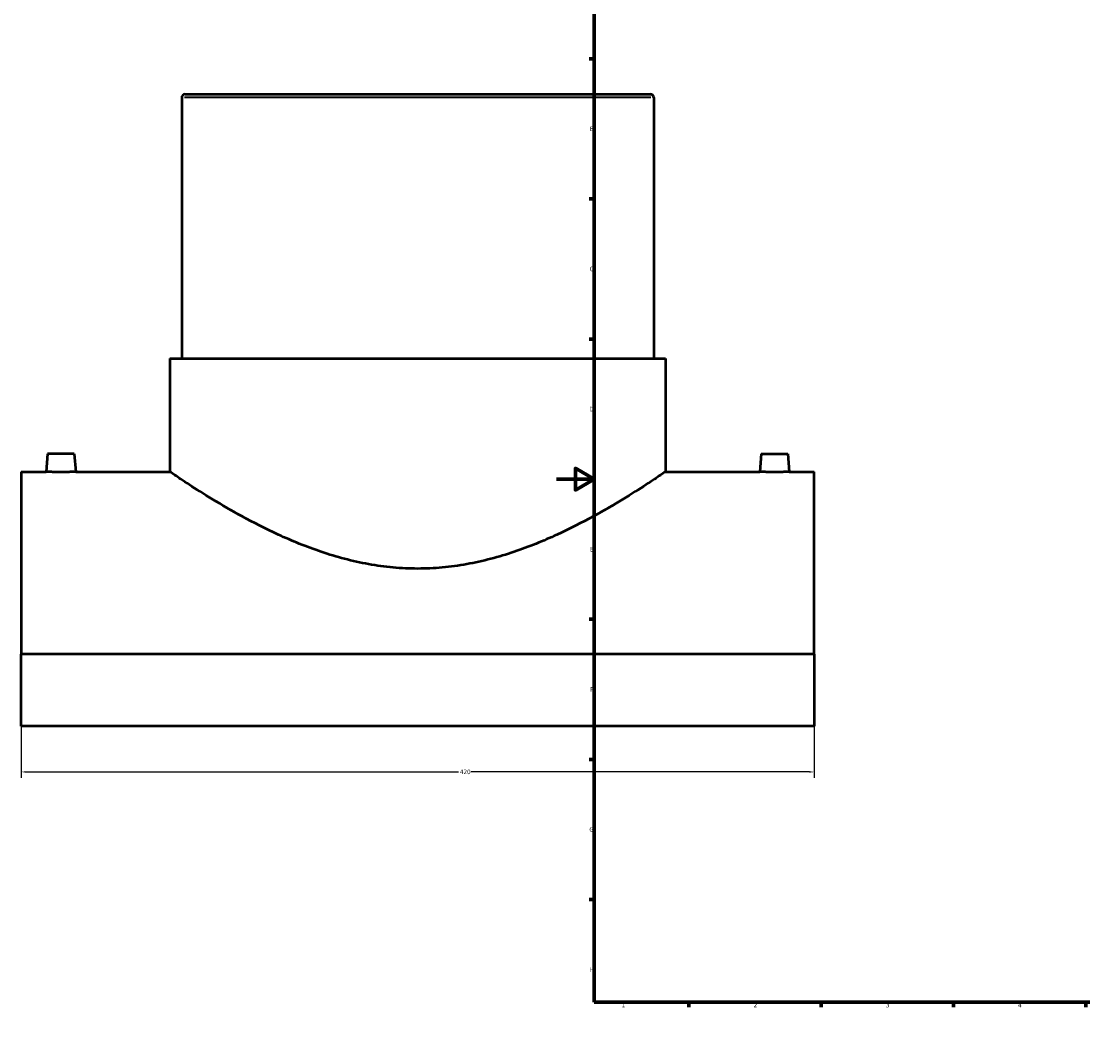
# Model space of a CAD drawing. Header units: millimetres. Extents: x -284 to 1460, y -335 to 1101.
# Tile 1 of 5: x -284 to 279, y 0 to 540. Entities that reach past the tile are written whole.
import ezdxf

# ---------------------------------------------------------------- set-up
doc = ezdxf.new("R2010")
doc.units = ezdxf.units.MM
for name, color, linetype, lineweight in [('Border (ANSI)', 7, 'Continuous', 70), ('Dimension (ANSI)', 7, 'Continuous', 25), ('Visible (ANSI)', 7, 'Continuous', 50), ('Visible Narrow (ANSI)', 7, 'Continuous', 35)]:
    doc.layers.add(name, color=color, linetype=linetype, lineweight=lineweight)
doc.styles.add('Note Text (ANSI)', font='tahoma.ttf')
doc.dimstyles.new('Default - mm (ANSI)', dxfattribs={"dimtxt": 2.4, "dimasz": 2.5, "dimexe": 3.175, "dimexo": 1.6002, "dimgap": 0.8, "dimtad": 0, "dimtoh": 1, "dimdec": 0, "dimrnd": 1e-08, "dimzin": 4, "dimdsep": 46, "dimtxsty": 'Note Text (ANSI)', "dimcen": 0.09, "dimdle": 10, "dimclrd": 256, "dimclre": 256, "dimclrt": 5, "dimadec": 1, "dimazin": 1, "dimtfac": 1.27, "dimtofl": 0, "dimtmove": 0, "dimatfit": 3, "dimfxl": 1, "dimtolj": 1, "dimtzin": 4, "dimlwd": -1, "dimlwe": -1, "dimarcsym": 0})

# ---------------------------------------------------------------- blocks, each defined once
blk = doc.blocks.new('Borders Default Border')
at = {"layer": 'Border (ANSI)'}
for p, q in [((70.08, 574), (70.08, 576.8)), ((140.17, 574), (140.17, 576.8)), ((210.25, 574), (210.25, 576.8)), ((280.33, 574), (280.33, 576.8)), ((350.42, 574), (350.42, 576.8)), ((490.58, 574), (490.58, 576.8)), ((560.67, 574), (560.67, 576.8)), ((630.75, 574), (630.75, 576.8)), ((700.83, 574), (700.83, 576.8)), ((770.92, 574), (770.92, 576.8)), ((20, 519.75), (17.2, 519.75)), ((821, 519.75), (823.8, 519.75)), ((20, 445.5), (17.2, 445.5)), ((821, 445.5), (823.8, 445.5)), ((20, 371.25), (17.2, 371.25)), ((821, 371.25), (823.8, 371.25)), ((20, 222.75), (17.2, 222.75)), ((821, 222.75), (823.8, 222.75)), ((20, 148.5), (17.2, 148.5)), ((821, 148.5), (823.8, 148.5)), ((20, 74.25), (17.2, 74.25)), ((821, 74.25), (823.8, 74.25)), ((70.08, 20), (70.08, 17.2)), ((140.17, 20), (140.17, 17.2)), ((210.25, 20), (210.25, 17.2)), ((280.33, 20), (280.33, 17.2)), ((350.42, 20), (350.42, 17.2)), ((490.58, 20), (490.58, 17.2)), ((560.67, 20), (560.67, 17.2)), ((630.75, 20), (630.75, 17.2)), ((700.83, 20), (700.83, 17.2)), ((770.92, 20), (770.92, 17.2))]:
    blk.add_line(p, q, dxfattribs=at)
at = {"layer": 'Border (ANSI)', "flags": 128}
for points in [[(420.5, 594), (420.5, 574), (414.73, 584), (426.27, 584), (420.5, 574)], [(20, 20), (20, 574), (821, 574), (821, 20), (20, 20)], [(0, 297), (20, 297), (10, 302.77), (10, 291.23), (20, 297)], [(841, 297), (821, 297), (831, 302.77), (831, 291.23), (821, 297)], [(420.5, 0), (420.5, 20), (414.73, 10), (426.27, 10), (420.5, 20)]]:
    blk.add_lwpolyline(points, dxfattribs=at)
at = {"layer": 'Border (ANSI)', "color": 5, "true_color": 0x0000ff, "char_height": 2.4, "attachment_point": 7, "style": 'Note Text (ANSI)'}
for s, insert in [('1', (34.5, 574.4)), ('2', (104.4, 574.4)), ('3', (174.46, 574.35)), ('4', (244.45, 574.4)), ('5', (314.67, 574.35)), ('6', (384.69, 574.35)), ('7', (454.8, 574.4)), ('8', (524.84, 574.35)), ('9', (594.92, 574.35)), ('10', (664.35, 574.35)), ('11', (734.43, 574.4)), ('12', (804.52, 574.4)), ('A', (17.38, 555.68)), ('A', (821.58, 555.68)), ('B', (17.67, 481.43)), ('B', (821.87, 481.43)), ('C', (17.51, 407.13)), ('C', (821.71, 407.13)), ('D', (17.52, 332.93)), ('D', (821.72, 332.93)), ('E', (17.71, 258.68)), ('E', (821.91, 258.68)), ('F', (17.78, 184.43)), ('F', (821.98, 184.43)), ('G', (17.4, 110.13)), ('G', (821.6, 110.13)), ('H', (17.53, 35.93)), ('H', (821.73, 35.93)), ('1', (34.5, 17.2)), ('2', (104.4, 17.2)), ('3', (174.46, 17.15)), ('4', (244.45, 17.2)), ('5', (314.67, 17.15)), ('6', (384.69, 17.15)), ('7', (454.8, 17.2)), ('8', (524.84, 17.15)), ('9', (594.92, 17.15)), ('10', (664.35, 17.15)), ('11', (734.43, 17.2)), ('12', (804.52, 17.2))]:
    blk.add_mtext(s, dxfattribs=dict(at, insert=insert))
blk = doc.blocks.new('*D6')
at = {"layer": 'Defpoints', "color": 0, "transparency": 16777216}
for p in [(-283.54, 204.28), (136.46, 204.28), (136.46, 141.89)]:
    blk.add_point(p, dxfattribs=at)
at = {"layer": 'Dimension (ANSI)', "transparency": 16777216}
for p, q in [((-283.54, 202.68), (-283.54, 138.72)), ((136.46, 202.68), (136.46, 138.72)), ((-281.04, 141.89), (-51.95, 141.89)), ((133.96, 141.89), (-45.14, 141.89))]:
    blk.add_line(p, q, dxfattribs=at)
for points in [[(-281.04, 142.31), (-281.04, 141.48), (-283.54, 141.89)], [(133.96, 142.31), (133.96, 141.48), (136.46, 141.89)]]:
    blk.add_solid(points, dxfattribs=at)
at = {"layer": 'Dimension (ANSI)', "color": 5, "transparency": 16777216, "insert": (-51.15, 143.14), "char_height": 2.4, "attachment_point": 1, "style": 'Note Text (ANSI)'}
blk.add_mtext('\\A1;420', dxfattribs=at)

msp = doc.modelspace()

# ---------------------------------------------------------------- linework, layer by layer
at = {"layer": 'Visible (ANSI)'}
for p, q in [((-196.77, 500.9), (49.68, 500.9)), ((-198.54, 499.12), (-198.54, 360.9)), ((51.46, 499.12), (51.46, 360.9)), ((-204.79, 360.9), (57.71, 360.9)), ((-204.79, 360.9), (-204.79, 300.9)), ((57.71, 360.9), (57.71, 300.9)), ((-269.54, 310.5), (-270.38, 300.9)), ((-255.54, 310.5), (-269.54, 310.5)), ((-255.54, 310.5), (-254.7, 300.9)), ((108.46, 310.5), (107.62, 300.9)), ((108.46, 310.5), (122.46, 310.5)), ((122.46, 310.5), (123.3, 300.9)), ((-283.54, 300.9), (-283.54, 204.28)), ((-283.54, 300.9), (-270.38, 300.9)), ((-254.7, 300.9), (-204.79, 300.9)), ((57.71, 300.9), (107.62, 300.9)), ((123.3, 300.9), (136.46, 300.9)), ((136.46, 204.28), (136.46, 300.9)), ((136.46, 204.28), (-283.54, 204.28)), ((-283.54, 166.14), (-283.54, 204.28)), ((136.46, 204.28), (136.46, 166.14)), ((136.46, 166.14), (-283.54, 166.14))]:
    msp.add_line(p, q, dxfattribs=at)
for centre, start, end in [((-196.77, 499.12), 90, 180), ((49.68, 499.12), 0, 90)]:
    msp.add_arc(centre, 1.77, start, end, dxfattribs=at)
for points, knots in [([(-254.7, 300.9), (-254.7, 300.9), (-254.9, 300.89), (-255.7, 300.86), (-256.3, 300.84), (-257.69, 300.8), (-258.57, 300.78), (-260.5, 300.75), (-261.56, 300.74), (-262.54, 300.74), (-263.53, 300.74), (-264.58, 300.75), (-266.51, 300.78), (-267.39, 300.8), (-268.78, 300.84), (-269.39, 300.86), (-270.19, 300.89), (-270.38, 300.9), (-270.38, 300.9)], [3.547391, 3.547391, 3.547391, 3.547391, 3.842947, 3.842947, 4.138503, 4.138503, 4.434179, 4.434179, 4.729855, 4.729855, 4.729855, 5.02553, 5.02553, 5.321206, 5.321206, 5.616762, 5.616762, 5.912318, 5.912318, 5.912318, 5.912318]), ([(57.71, 300.9), (57.71, 300.9), (56.86, 300.32), (53.39, 297.99), (50.77, 296.25), (43.97, 291.84), (39.79, 289.18), (30.25, 283.4), (24.9, 280.27), (13.56, 274.07), (7.13, 270.75), (-6.9, 264.3), (-14.5, 261.17), (-30.5, 255.76), (-38.92, 253.49), (-51.82, 251.17), (-56.16, 250.57), (-64.86, 249.78), (-69.22, 249.58), (-77.87, 249.58), (-82.22, 249.78), (-90.92, 250.57), (-95.27, 251.17), (-108.16, 253.49), (-116.58, 255.76), (-132.59, 261.17), (-140.18, 264.3), (-154.21, 270.75), (-160.64, 274.07), (-171.99, 280.27), (-177.34, 283.4), (-186.87, 289.18), (-191.06, 291.84), (-197.85, 296.25), (-200.47, 297.99), (-203.94, 300.32), (-204.79, 300.9), (-204.79, 300.9)], [20.638383, 20.638383, 20.638383, 20.638383, 23.202542, 23.202542, 25.7667, 25.7667, 28.330859, 28.330859, 30.895018, 30.895018, 33.490455, 33.490455, 36.085892, 36.085892, 38.681329, 38.681329, 39.979047, 39.979047, 41.276765, 41.276765, 42.574484, 42.574484, 43.872202, 43.872202, 46.467639, 46.467639, 49.063076, 49.063076, 51.658512, 51.658512, 54.222671, 54.222671, 56.78683, 56.78683, 59.350989, 59.350989, 61.915148, 61.915148, 61.915148, 61.915148]), ([(123.3, 300.9), (123.3, 300.9), (123.1, 300.89), (122.3, 300.86), (121.7, 300.84), (120.31, 300.8), (119.43, 300.78), (117.5, 300.75), (116.44, 300.74), (114.47, 300.74), (113.42, 300.75), (111.49, 300.78), (110.61, 300.8), (109.22, 300.84), (108.61, 300.86), (107.81, 300.89), (107.62, 300.9), (107.62, 300.9)], [1.182464, 1.182464, 1.182464, 1.182464, 1.47802, 1.47802, 1.773576, 1.773576, 2.069251, 2.069251, 2.364927, 2.364927, 2.660603, 2.660603, 2.956279, 2.956279, 3.251835, 3.251835, 3.547391, 3.547391, 3.547391, 3.547391])]:
    msp.add_open_spline(points, degree=3, knots=knots, dxfattribs=at)
at = {"layer": 'Visible Narrow (ANSI)'}
msp.add_line((49.92, 499.12), (-197, 499.12), dxfattribs=at)

# ---------------------------------------------------------------- block references
msp.add_blockref('Borders Default Border', (0, 0))

# ---------------------------------------------------------------- dimensions: what is measured, and where the dimension line sits
at = {"layer": 'Dimension (ANSI)'}
dim = msp.add_linear_dim(base=(136.46, 141.89), p1=(-283.54, 204.28), p2=(136.46, 204.28), dimstyle='Default - mm (ANSI)', override={"dimgap": 0.8, "dimtoh": 0, "dimdec": 0, "dimtol": 0, "dimlim": 0, "dimtp": 0, "dimtm": 0, "dimtdec": 2, "dimatfit": 1}, dxfattribs=at)
dim.commit()
dim.dimension.update_dxf_attribs({"geometry": '*D6', "text_midpoint": (-48.54, 141.89), "dimtype": 160})

doc.saveas('drawing.dxf')
